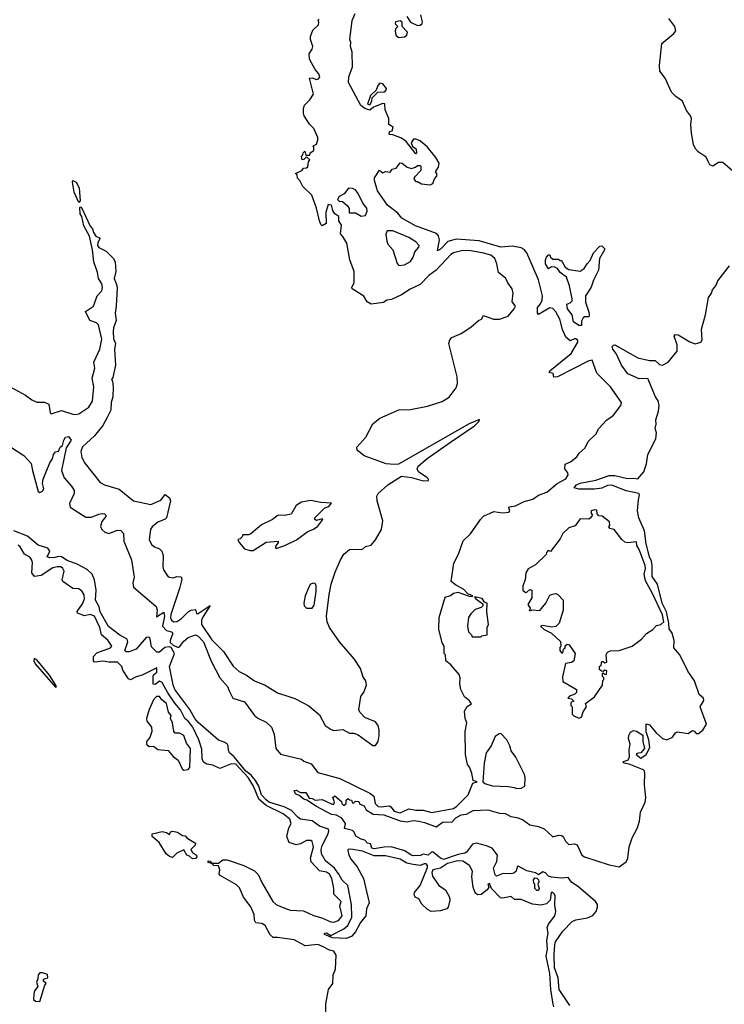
# Model space of a CAD drawing. Extents: x 2494106 to 2685573, y 758056 to 915185.
# Tile 255 of 256: x 2603706 to 2608595, y 817882 to 824711. Entities that reach past the tile are written whole.
import ezdxf

# ---------------------------------------------------------------- set-up
doc = ezdxf.new("R2010")
doc.units = 0

msp = doc.modelspace()

# ---------------------------------------------------------------- linework, layer by layer
at = {"layer": '0CON05XD'}
for points in [[(2606729.3, 820790.7), (2606700, 820815), (2606718.9, 820941.1), (2606751.4, 821005), (2606783.9, 821096.1), (2606834.1, 821145.9), (2606902.5, 821245), (2606925, 821267.5), (2606995, 821298.8), (2607055, 821290.8), (2607100, 821295), (2607106.7, 821305), (2607100, 821325), (2607105, 821332.5), (2607145, 821340), (2607205, 821368.6), (2607265.6, 821384.4), (2607306, 821414), (2607364.2, 821435), (2607435.2, 821494.8), (2607494.6, 821525.4), (2607511.4, 821555), (2607508.7, 821568.7), (2607487.5, 821595), (2607491.4, 821628.6), (2607526.6, 821643.4), (2607571.7, 821678.3), (2607588.8, 821705), (2607628.9, 821741.1), (2607649.6, 821785), (2607703.5, 821836.5), (2607724.2, 821875.8), (2607777.1, 821932.9), (2607825, 821967.5), (2607877.6, 822035), (2607880.6, 822055), (2607805, 822163.5), (2607710.4, 822260.4), (2607678.5, 822348.5), (2607654.2, 822345), (2607436.7, 822235), (2607411.7, 822231.7), (2607406.7, 822256.7), (2607380, 822265), (2607384, 822275), (2607533.3, 822395), (2607578.1, 822475), (2607578.1, 822485), (2607565, 822498), (2607555, 822498), (2607525, 822483.8), (2607495, 822509.4), (2607471.2, 822561.2), (2607453.6, 822635), (2607425, 822686), (2607405, 822708), (2607385, 822712.2), (2607305, 822667.5), (2607298.8, 822678.8), (2607298.4, 822715), (2607318.7, 822741.3), (2607332.1, 822765), (2607333.1, 822795), (2607305, 822906.7), (2607225, 823094), (2607205, 823118.1), (2607185, 823128.1), (2607125, 823140), (2607045, 823134.5), (2606895, 823178.2), (2606735, 823188.9), (2606677.6, 823172.4), (2606625, 823118.6), (2606605, 823107.5), (2606619.2, 823185), (2606611.7, 823211.7), (2606598.7, 823228.7), (2606452.1, 823282.1), (2606356.7, 823335), (2606328.9, 823368.9), (2606256.7, 823425), (2606187.5, 823525), (2606167.5, 823595), (2606167.5, 823615), (2606203, 823667), (2606225, 823650), (2606245, 823657.5), (2606277, 823653), (2606290, 823675), (2606318.3, 823681.7), (2606345, 823717.5), (2606360, 823715), (2606395, 823687.5), (2606425, 823680), (2606451.7, 823688.3), (2606465, 823700), (2606485, 823700), (2606490, 823695), (2606490, 823665), (2606445, 823620), (2606440, 823605), (2606455, 823590), (2606465, 823590), (2606493, 823573), (2606555, 823566.7), (2606572.5, 823575), (2606583, 823607), (2606600, 823625), (2606600, 823645), (2606590, 823655), (2606611.7, 823688.3), (2606616.1, 823716.1), (2606593.3, 823755), (2606535, 823827.5), (2606485, 823871.2), (2606455, 823882.5), (2606438.3, 823881.7), (2606423, 823857), (2606431.7, 823831.7), (2606457.5, 823815), (2606460, 823785), (2606455, 823780), (2606386.4, 823866.4), (2606355, 823890), (2606295, 823912.5), (2606270, 823915), (2606272.5, 823935), (2606289.3, 823940.7), (2606297.5, 823965), (2606267.5, 823985), (2606266.4, 824026.4), (2606242.5, 824085), (2606238.3, 824128.3), (2606225, 824130), (2606160, 824105), (2606135, 824083.3), (2606100, 824095), (2606073.3, 824115), (2605986.2, 824275), (2605988.8, 824315), (2606015.9, 824384.1), (2606013.8, 824485), (2606001.2, 824525), (2606003, 824553), (2605996.7, 824575), (2606013.8, 824705), (2606033.8, 824755)], [(2603645, 822162.5), (2603745, 822107.5), (2603790, 822075), (2603825, 822057.5), (2603878.3, 822058.3), (2603908.8, 822045), (2603917.5, 821985), (2603925, 821977.5), (2603995, 822000), (2604074.4, 821974.4), (2604095, 821973.1), (2604115, 821977.1), (2604185, 822022.9), (2604210.7, 822065), (2604220, 822165), (2604209.5, 822225), (2604227.8, 822295), (2604220.6, 822335), (2604262.5, 822425), (2604275.4, 822495), (2604251.4, 822595), (2604238.3, 822608.3), (2604192, 822625), (2604163.3, 822686.7), (2604218.8, 822725), (2604242.5, 822795), (2604275, 822830), (2604280.4, 822855), (2604275, 822880), (2604252, 822915), (2604245, 822957.5), (2604220.9, 823030.9), (2604210, 823115), (2604189.1, 823209.1), (2604151.4, 823281.4), (2604136.6, 823346.6), (2604124.7, 823365), (2604123.2, 823406.8), (2604125, 823412.5), (2604135, 823408), (2604195, 823278), (2604210, 823260), (2604217.1, 823235), (2604235, 823210), (2604263.8, 823195), (2604247.9, 823165), (2604244.5, 823144.5), (2604255, 823132), (2604306.7, 823105), (2604357.5, 823055), (2604368.8, 823028.8), (2604372.9, 822965), (2604361.2, 822915), (2604378.1, 822875), (2604381.2, 822851.2), (2604375.8, 822725), (2604367.1, 822675), (2604376, 822625), (2604357.2, 822575), (2604353.2, 822545), (2604357, 822497), (2604370, 822465), (2604364.4, 822425), (2604370.5, 822315), (2604351.7, 822228.3), (2604343.8, 822215), (2604350, 822205), (2604353.8, 822165), (2604352.9, 822095), (2604341.5, 822055), (2604337.2, 822002.8), (2604315, 821957.5), (2604282.6, 821897.4), (2604225, 821825.8), (2604141.9, 821748.1), (2604129.4, 821715), (2604135.7, 821675), (2604158, 821635), (2604265, 821501.2), (2604295, 821486), (2604395, 821454), (2604494.6, 821374.6), (2604615, 821347.5), (2604685, 821378), (2604715, 821417.5), (2604745.5, 821395.5), (2604751.4, 821375), (2604723.4, 821256.6), (2604714.4, 821245.6), (2604665, 821226.9), (2604625, 821193.3), (2604613.8, 821175), (2604603.6, 821106.4), (2604620.3, 821070.3), (2604640, 821055), (2604675, 821042), (2604692, 821025), (2604702, 820995), (2604699.2, 820915), (2604704.4, 820894.4), (2604735.7, 820845.7), (2604770.3, 820840.3), (2604795, 820848), (2604825, 820846.2), (2604830.8, 820830.8), (2604814.7, 820765), (2604753.7, 820585), (2604751.2, 820561.2), (2604759.4, 820545), (2604775, 820535.5), (2604795, 820536.1), (2604825, 820554.7), (2604874.5, 820605), (2604895, 820615.5), (2604925, 820620), (2604933.3, 820593.3), (2604943.3, 820593.3), (2605027.5, 820647.5), (2604977.7, 820572.3), (2604968.1, 820545), (2604966.4, 820515), (2605039.7, 820409.7), (2605119.3, 820329.3), (2605186.1, 820226.1), (2605229.1, 820189.1), (2605278.8, 820165), (2605334.3, 820124.3), (2605408.8, 820095), (2605495, 820041.2), (2605574.3, 820015.7), (2605615, 820001.8), (2605712.2, 819952.2), (2605785, 819888.8), (2605825.8, 819815.8), (2605867.3, 819787.3), (2605885, 819781.4), (2605946.9, 819786.9), (2605995, 819763.3), (2606025, 819762.5), (2606055, 819750), (2606155, 819677.5), (2606175, 819677.5), (2606192.5, 819705), (2606200, 819745), (2606200, 819785), (2606192.5, 819815), (2606175, 819840), (2606100.7, 819870.7), (2606067, 819907), (2606060, 819925), (2606073.6, 820016.4), (2606093.6, 820046.4), (2606111.2, 820095), (2606108, 820125), (2606089.7, 820149.7), (2606070.3, 820210.3), (2606027.6, 820277.6), (2605925.7, 820395), (2605855.5, 820495), (2605839.5, 820535), (2605835.7, 820575), (2605854.2, 820724.2), (2605867.1, 820795), (2605895, 820880), (2605930.8, 820965), (2605955, 821003.8), (2605995, 821036.2), (2606085, 821038), (2606105, 821056.2), (2606145, 821066.7), (2606175, 821102.5), (2606216.2, 821175), (2606224.4, 821235), (2606185.6, 821375), (2606184.3, 821405.7), (2606192.5, 821425), (2606260.9, 821485), (2606355, 821544.6), (2606423.3, 821535), (2606505, 821512.2), (2606542.5, 821515), (2606541.2, 821525), (2606530, 821535), (2606472.5, 821575), (2606463.8, 821595), (2606471.5, 821615), (2606532.5, 821667.5), (2606695, 821780), (2606861.2, 821895), (2606892.5, 821925), (2606897, 821937), (2606825, 821907.8), (2606335, 821629.2), (2606304.8, 821624.8), (2606249.5, 821629.5), (2606096.4, 821686.4), (2606046.2, 821725), (2606046, 821745), (2606108, 821815), (2606155, 821908), (2606205, 821946.9), (2606335.9, 822004.1), (2606416.4, 822006.4), (2606535, 822030), (2606637.9, 822062.1), (2606685, 822093.8), (2606733.3, 822156.7), (2606743.4, 822186.6), (2606741.6, 822235), (2606684.4, 822465), (2606689.3, 822490.7), (2606705, 822507.5), (2606770, 822535), (2606835, 822577.5), (2606890, 822625), (2606910, 822635), (2606925, 822660), (2606994.3, 822634.3), (2607035, 822634.3), (2607095, 822653.8), (2607135.8, 822705), (2607146, 822725), (2607124, 822755), (2607129.2, 822815), (2607122.5, 822845), (2607092, 822885), (2607078.8, 822915), (2607027.7, 822957.7), (2607016.8, 823016.8), (2607002.5, 823055), (2606975, 823078.5), (2606925, 823092.7), (2606835, 823107.1), (2606779.4, 823109.4), (2606715.4, 823094.6), (2606697.1, 823082.9), (2606595.6, 822975), (2606544.2, 822935.8), (2606485, 822874.5), (2606415, 822842.7), (2606355, 822802.9), (2606285, 822770.8), (2606252.5, 822765), (2606229.3, 822750.7), (2606145, 822737.5), (2606117.5, 822755), (2606093, 822793), (2606013.8, 822845), (2606011.2, 822855), (2606027, 822887), (2606027.5, 822965), (2605997.5, 823045), (2605975, 823160), (2605948.3, 823208.3), (2605932.5, 823225), (2605937.5, 823285), (2605920, 823315), (2605920, 823345), (2605892.5, 823365), (2605878.3, 823388.3), (2605870, 823425), (2605845, 823430), (2605828.8, 823375), (2605831.7, 823298.3), (2605805, 823282.5), (2605795, 823290), (2605786.2, 823315), (2605764.3, 823405), (2605732.5, 823495), (2605670, 823555), (2605650, 823595), (2605633, 823613), (2605630, 823635), (2605620, 823645), (2605662.5, 823665), (2605675, 823682.5), (2605696.4, 823683.6), (2605705, 823690), (2605710, 823725), (2605718.3, 823738.3), (2605695, 823760), (2605678.3, 823741.7), (2605665, 823740), (2605660, 823765), (2605670, 823775), (2605671.7, 823788.3), (2605685, 823800), (2605691.7, 823771.7), (2605718.3, 823771.7), (2605721.7, 823788.3), (2605745.8, 823804.2), (2605746.4, 823826.4), (2605740, 823835), (2605765, 823848.8), (2605775.5, 823875), (2605774.5, 823895), (2605747.1, 823957.1), (2605715.9, 823985.9), (2605678.6, 824045), (2605673.9, 824063.9), (2605674.6, 824095.4), (2605682.6, 824117.4), (2605720, 824155), (2605743.8, 824195), (2605717.5, 824305), (2605735, 824308.8), (2605765, 824296.7), (2605778.8, 824301.2), (2605788, 824315), (2605781.2, 824335), (2605756.7, 824365), (2605717, 824437), (2605713.8, 824475), (2605735, 824506.7), (2605740, 824525), (2605723.8, 824575), (2605724, 824595), (2605740.6, 824639.4), (2605780, 824675), (2605782.5, 824695), (2605777.5, 824705), (2605783.3, 824715)], [(2606335, 824587.5), (2606375, 824593.3), (2606392.5, 824605), (2606396.7, 824625), (2606360, 824665), (2606360, 824695), (2606345, 824702.5), (2606313, 824697), (2606311.7, 824681.7), (2606330, 824665), (2606315, 824650), (2606310, 824635), (2606316.7, 824605), (2606335, 824587.5)], [(2606393, 824733), (2606416.7, 824695), (2606465, 824670)], [(2606465, 824670), (2606485, 824673.3), (2606498.8, 824685), (2606500, 824695), (2606490, 824745)], [(2608655, 823660.4), (2608585, 823720.5), (2608555, 823720), (2608515, 823694.4), (2608493.5, 823703.5), (2608483.5, 823726.5), (2608468.6, 823758.6), (2608414.2, 823794.2), (2608394.8, 823814.8), (2608380, 823845), (2608367.3, 823925), (2608362.5, 823985), (2608366.7, 824025), (2608360.6, 824045), (2608331.4, 824081.4), (2608305, 824145.6), (2608258.9, 824178.9), (2608229.3, 824209.3), (2608184.2, 824305), (2608148, 824355), (2608146.1, 824393.9), (2608162.3, 824545), (2608245.6, 824614.4), (2608257.8, 824635), (2608250.7, 824665), (2608208.9, 824718.9)], [(2606135, 824120), (2606150, 824145), (2606151.7, 824168.3), (2606191.7, 824208.3), (2606235, 824210), (2606248.3, 824221.7), (2606250, 824235), (2606225, 824267.5), (2606205, 824270), (2606190, 824255), (2606178.3, 824221.7), (2606140, 824185), (2606120, 824125), (2606135, 824120)], [(2604115, 823443.3), (2604082.9, 823515), (2604071.5, 823585), (2604075, 823595.6), (2604098.2, 823585), (2604119.3, 823545), (2604124.2, 823455.8), (2604115, 823443.3)], [(2606075, 823347.5), (2606105, 823352.5), (2606116.4, 823383.6), (2606114, 823405), (2606087.8, 823437.8), (2606055, 823506.7), (2606035, 823531.2), (2606015, 823540), (2605988.3, 823541.7), (2605956.4, 823503.6), (2605922.5, 823485), (2605910, 823465), (2605923, 823453), (2605945, 823450), (2605979.3, 823419.3), (2605991.7, 823401.7), (2605991.7, 823371.7), (2606035, 823372.5), (2606075, 823347.5)], [(2606337.3, 823007.3), (2606375, 823011.4), (2606417.5, 823035), (2606435.7, 823065), (2606448, 823102), (2606475, 823133.3), (2606478, 823145), (2606455, 823170.8), (2606405, 823200.9), (2606295, 823245.6), (2606255, 823246.7), (2606246.1, 823223.9), (2606252.9, 823175), (2606260, 823155), (2606293.8, 823115), (2606325, 823021.2), (2606337.3, 823007.3)], [(2607585, 822590.5), (2607548.8, 822615), (2607539.4, 822665), (2607505.8, 822705), (2607501.2, 822738.8), (2607525, 822747.5), (2607538.3, 822761.7), (2607540, 822775), (2607520.8, 822865), (2607500, 822925), (2607457, 822957), (2607436.4, 822986.4), (2607420, 822995), (2607395, 822996.7), (2607374.2, 822984.2), (2607355, 823017.5), (2607353.9, 823046.1), (2607360, 823065), (2607375, 823080), (2607385, 823080), (2607390, 823065), (2607405, 823050), (2607445, 823050), (2607455, 823040), (2607465, 823040), (2607490, 822995), (2607515, 822977.5), (2607595, 822966.7), (2607623.3, 822985), (2607642.7, 823017.3), (2607665, 823040), (2607686.2, 823095), (2607730.7, 823139.3), (2607745, 823142.5), (2607762.5, 823125), (2607763.3, 823115), (2607729.4, 823055), (2607722.9, 822975), (2607686.9, 822905), (2607671.4, 822855), (2607630.8, 822795), (2607631.4, 822751.4), (2607656.7, 822675), (2607657.5, 822655), (2607655, 822650), (2607625, 822650), (2607615, 822642.5), (2607605, 822620), (2607605, 822591.2), (2607585, 822590.5)], [(2607584.8, 818694.8), (2607535, 818728.2), (2607512.2, 818762.2), (2607466, 818756), (2607395.6, 818764.4), (2607375, 818770.9), (2607355, 818794.5), (2607335, 818800.5), (2607305, 818780), (2607285, 818793.3), (2607225, 818807.1), (2607165, 818839.2), (2607156.7, 818835), (2607151.4, 818805), (2607135, 818792.2), (2607115, 818787.1), (2607060.7, 818789.3), (2607015, 818770), (2607005, 818780), (2606994.3, 818825), (2607017.1, 818872.9), (2607021.2, 818915), (2606985, 818963.8), (2606945, 818981.5), (2606875, 818998.5), (2606847, 818993), (2606805, 818935.8), (2606795, 818930), (2606748.3, 818921.7), (2606646.7, 818886.7), (2606626, 818895), (2606575, 818936.7), (2606563, 818937), (2606540, 818915), (2606505, 818922.5), (2606486.5, 818913.5), (2606435, 818911.9), (2606421.2, 818915), (2606377, 818947), (2606283.4, 818973.4), (2606235, 818971.9), (2606165, 818960), (2606150, 818965), (2606140, 818995), (2606120, 819000), (2606100.7, 819020.7), (2606076.1, 819026.1), (2606037, 819047), (2606026.7, 819075), (2606015, 819086.7), (2605960, 819100), (2605967.5, 819135), (2605941.7, 819171.7), (2605905, 819192.5), (2605868.8, 819198.8), (2605765, 819254.4), (2605698.3, 819298.3), (2605676.7, 819305), (2605645, 819330), (2605620.5, 819340.5), (2605610, 819365), (2605625, 819366.7), (2605655, 819350), (2605691.7, 819351.7), (2605715, 819312.5), (2605735, 819310), (2605755, 819297.5), (2605805, 819303.3), (2605875, 819270), (2605885, 819270), (2605890, 819285), (2605877.5, 819315), (2605893, 819327), (2605938.3, 819288.3), (2605940, 819275), (2605955, 819260), (2605970, 819275), (2605971.7, 819298.3), (2605985, 819310), (2605995, 819300), (2606008.3, 819298.3), (2606015, 819280), (2606025, 819280), (2606035, 819290), (2606058.3, 819288.3), (2606065, 819270), (2606095, 819257.5), (2606110.9, 819230.9), (2606159.5, 819199.5), (2606232.5, 819195), (2606345.4, 819155.4), (2606395, 819148.1), (2606435, 819155.5), (2606475, 819151.4), (2606515, 819142.9), (2606595, 819112.5), (2606645, 819146.9), (2606705, 819145.7), (2606732.5, 819175), (2606768.8, 819195), (2606805, 819200.6), (2606852.5, 819225), (2606955, 819231.2), (2607035, 819208.5), (2607075, 819205.5), (2607113.7, 819183.7), (2607155, 819177.4), (2607195, 819162.8), (2607246.6, 819126.6), (2607305.2, 819115.2), (2607345, 819098.8), (2607405, 819043.5), (2607445, 819055.4), (2607465, 819051.8), (2607476.7, 819045), (2607492.3, 819012.3), (2607515, 818990.8), (2607555, 818995.6), (2607575, 818986.7), (2607607.1, 818917.1), (2607625, 818904.1), (2607795, 818847.9), (2607864.5, 818835.5), (2607915, 818870), (2607925.2, 818894.8), (2607934.3, 818975), (2607955, 819035.6), (2607992.5, 819105), (2608007, 819153), (2608013.3, 819215), (2608046.4, 819283.6), (2608050.5, 819315), (2608041.2, 819405), (2608044.4, 819484.4), (2608038, 819505), (2607935, 819548), (2607900, 819555), (2607892.5, 819565), (2607925.8, 819574.2), (2607938, 819595), (2607934.4, 819645), (2607942, 819685), (2607931.1, 819725), (2607931.9, 819745), (2607945, 819770), (2607965, 819781.2), (2607985, 819776), (2608028.6, 819748.6), (2608028.6, 819705), (2608040, 819655), (2608015, 819626.2), (2607988.3, 819621.7), (2607982.5, 819615), (2608015, 819590), (2608052.5, 819615), (2608077.8, 819662.2), (2608070.9, 819715), (2608052.2, 819772.2), (2608053.3, 819826.7), (2608075, 819820), (2608123.1, 819765), (2608165, 819724.4), (2608195, 819716.9), (2608235, 819734.4), (2608256.4, 819763.6), (2608269.1, 819770.9), (2608345, 819758.9), (2608375, 819780), (2608386.2, 819776.2), (2608399.2, 819759.2), (2608415, 819760.9), (2608445, 819783.8), (2608471.2, 819825), (2608428, 819945), (2608451.7, 819988.3), (2608450.8, 820005), (2608420.7, 820030.7), (2608389.2, 820125), (2608341.7, 820191.7), (2608285.4, 820305.4), (2608245.6, 820355), (2608246.6, 820405), (2608232.5, 820455), (2608212.6, 820485), (2608210.7, 820525), (2608192.7, 820605), (2608163.8, 820665), (2608132, 820795), (2608095, 820848.8), (2608093.5, 820925), (2608090.2, 820955), (2608075.8, 820985), (2608051.7, 821075), (2608040, 821165), (2608001.4, 821255), (2607993.6, 821305), (2607998.7, 821381.3), (2608006.9, 821415), (2608001.2, 821425), (2607915, 821443.4), (2607815, 821481.6), (2607785, 821479.6), (2607745, 821462.9), (2607695, 821453.7), (2607585, 821454.6), (2607552.5, 821465), (2607568.8, 821485), (2607595, 821495.6), (2607702.8, 821517.2), (2607795, 821549.6), (2607835, 821548.5), (2607922.2, 821527.8), (2607965, 821530.9), (2607995, 821526), (2608035.7, 821575), (2608055, 821630), (2608064.3, 821695.7), (2608119.2, 821805), (2608124, 821845), (2608116, 821875), (2608121.4, 821905), (2608118.6, 821935), (2608138.8, 821995), (2608142.5, 822035), (2608136.4, 822066.4), (2608116.4, 822096.4), (2608065, 822222.5), (2608005, 822220), (2607925.9, 822255.9), (2607882.5, 822315), (2607845, 822396), (2607821.1, 822425), (2607817.5, 822445), (2607825, 822454.4), (2607835.3, 822455.3), (2607995, 822366.9), (2608075, 822346.7), (2608115, 822347.5), (2608145, 822318.8), (2608165, 822315.8), (2608205, 822336.7), (2608267.7, 822412.3), (2608268, 822455), (2608247.5, 822515), (2608253, 822527), (2608275, 822526.2), (2608355, 822476.7), (2608393.6, 822463.6), (2608432.5, 822475), (2608441.7, 822491.7), (2608437.2, 822565), (2608465.3, 822665), (2608484.6, 822785.4), (2608505.3, 822815), (2608512.3, 822837.7), (2608535, 822865.8), (2608550.4, 822899.6), (2608630.4, 823005)], [(2603602, 821775), (2603735, 821689.4), (2603785, 821632.5), (2603795.5, 821585), (2603835, 821437.5), (2603845, 821431.2), (2603865, 821440), (2603872.3, 821457.7), (2603864.4, 821495), (2603868.1, 821525), (2603915, 821636.7), (2603934, 821666), (2603939.4, 821695), (2603955, 821714), (2603975, 821717.5), (2603986.7, 821745), (2604001.7, 821758.3), (2604010.8, 821795), (2604023.8, 821815), (2604045, 821820), (2604061.9, 821795), (2604028.6, 821741.4), (2603995.6, 821585), (2604015, 821533.3), (2604065.6, 821475.6), (2604084, 821445), (2604083.1, 821425), (2604052.2, 821355), (2604055, 821330), (2604165, 821260), (2604205, 821260.5), (2604255, 821281.9), (2604277, 821287), (2604295, 821283.8), (2604303.8, 821275), (2604303.8, 821265), (2604275, 821231.2), (2604267.5, 821195), (2604275, 821174.2), (2604295.4, 821155.4), (2604325, 821148.2), (2604385, 821170), (2604408.6, 821168.6), (2604426.9, 821146.9), (2604428.6, 821095), (2604481.5, 820965), (2604498.9, 820845), (2604490.9, 820805), (2604495.5, 820775), (2604652, 820642), (2604660.6, 820615), (2604655, 820570), (2604705, 820602), (2604709.7, 820575), (2604695.8, 820505), (2604725, 820475.3), (2604759.2, 820465), (2604769.4, 820455), (2604749.1, 820405), (2604750.9, 820390.9), (2604771.6, 820371.6), (2604805, 820356.7), (2604815, 820360.8), (2604845, 820400.8), (2604875, 820425.3), (2604925, 820444.3), (2604945, 820434.4), (2604980, 820395), (2605035, 820262.5), (2605095.3, 820145.3), (2605146.5, 820086.5), (2605158.8, 820055), (2605185.4, 820005.4), (2605265, 819979.5), (2605335, 819884.5), (2605357, 819867), (2605415, 819838.2), (2605453.3, 819803.3), (2605470.5, 819755), (2605484, 819655), (2605515, 819616.7), (2605661.7, 819581.7), (2605678.3, 819568.3), (2605729.3, 819549.3), (2605775, 819490), (2605927.8, 819447.8), (2606135.7, 819345.7), (2606163.3, 819325), (2606171.2, 819275), (2606193.7, 819253.7), (2606215, 819250.3), (2606269.4, 819259.4), (2606282, 819252), (2606305, 819222), (2606345, 819209.7), (2606405, 819236.7), (2606455, 819229.1), (2606505, 819227.5), (2606565, 819212.5), (2606715, 819238.9), (2606738.8, 819255), (2606817.5, 819335), (2606850, 819415), (2606880, 819425), (2606853, 819433), (2606842.5, 819485), (2606827, 819527), (2606812.5, 819545), (2606800, 819615), (2606797.5, 819775), (2606807.5, 819835), (2606797.5, 819865), (2606792.5, 819915), (2606811.7, 819948.3), (2606840, 819965), (2606826.4, 819986.4), (2606792.5, 820015), (2606767.5, 820065), (2606760, 820105), (2606762.5, 820145), (2606755, 820170), (2606696.4, 820236.4), (2606662.5, 820265), (2606660, 820305), (2606650, 820315), (2606650, 820365), (2606638.3, 820388.3), (2606614.2, 820484.2), (2606616, 820565), (2606657.5, 820705), (2606695, 820717.5), (2606715.8, 820734.2), (2606745, 820740), (2606825, 820713.3), (2606845, 820710), (2606850, 820715), (2606817.5, 820727.5), (2606787.9, 820757.9), (2606729.3, 820790.7)], [(2605305, 821028.8), (2605325, 821030), (2605415, 821087.5), (2605500, 821095), (2605500, 821085), (2605477.5, 821055), (2605485, 821043.3), (2605545.6, 821064.4), (2605625.6, 821104.4), (2605705, 821160.8), (2605745, 821176.7), (2605775, 821197.5), (2605810, 821245), (2605805, 821250), (2605765, 821237.5), (2605753.3, 821243.3), (2605753.3, 821255), (2605823.6, 821326.4), (2605850, 821335), (2605868.3, 821358.3), (2605795, 821362.5), (2605725, 821376.7), (2605660, 821365), (2605625, 821342.5), (2605588.8, 821281.2), (2605543, 821273), (2605500, 821275), (2605460, 821245), (2605382.5, 821207.5), (2605310, 821145), (2605293, 821137), (2605253, 821137), (2605250, 821125), (2605235, 821110), (2605220, 821105), (2605227.5, 821085), (2605265, 821040), (2605305, 821028.8)], [(2607585, 819867.5), (2607605, 819872.5), (2607615, 819910), (2607637.5, 819945), (2607631.7, 819968.3), (2607693.3, 820015), (2607750, 820095), (2607753, 820127), (2607760, 820135), (2607760, 820145), (2607750, 820155), (2607750, 820175), (2607755, 820180), (2607765, 820170), (2607778.3, 820171.7), (2607780, 820195), (2607765, 820200), (2607755, 820190), (2607741.7, 820191.7), (2607730, 820205), (2607730, 820225), (2607740, 820235), (2607745, 820260), (2607755, 820260), (2607765, 820250), (2607780, 820255), (2607775.8, 820305), (2607783.8, 820325), (2607805, 820334.2), (2607865, 820336.7), (2607955, 820366.7), (2608020, 820415), (2608055.8, 820454.2), (2608097.9, 820482.1), (2608125, 820508.8), (2608155, 820516), (2608176, 820535), (2608165, 820583.8), (2608095, 820736.7), (2608048.1, 820818.1), (2608039.7, 820865), (2608048.1, 820905), (2608046.1, 820926.1), (2608005, 821036), (2607988.1, 821065), (2607985, 821090), (2607925, 821083.3), (2607905, 821087.5), (2607883.8, 821105), (2607830, 821175), (2607801.7, 821181.7), (2607792.5, 821192.5), (2607800, 821205), (2607799.3, 821229.3), (2607747, 821267), (2607725, 821270), (2607713, 821283), (2607709.3, 821309.3), (2607695, 821312.5), (2607670, 821305), (2607670, 821285), (2607680, 821275), (2607665, 821252.5), (2607655, 821247.5), (2607595, 821250), (2607559.3, 821200.7), (2607515, 821187.5), (2607473.6, 821146.4), (2607455, 821110), (2607388.3, 821021.7), (2607371.7, 821028.3), (2607360, 821015), (2607358.3, 821001.7), (2607285, 820930), (2607235, 820902.5), (2607218.8, 820875), (2607213.3, 820825), (2607197.5, 820785), (2607197.5, 820755), (2607215, 820737.5), (2607225, 820740), (2607245, 820760), (2607260, 820755), (2607259.3, 820700.7), (2607232.5, 820655), (2607250, 820625), (2607240, 820615), (2607245, 820610), (2607262.5, 820617.5), (2607315, 820612.5), (2607357.5, 820665), (2607385, 820720), (2607403, 820727), (2607425, 820730), (2607440, 820725), (2607477.5, 820685), (2607477.5, 820615), (2607450, 820525), (2607427, 820503), (2607395, 820497.5), (2607335, 820510), (2607320, 820505), (2607345, 820482.5), (2607396.4, 820456.4), (2607458.3, 820398.3), (2607460, 820365), (2607453, 820357), (2607452.5, 820335), (2607465, 820320), (2607475, 820320), (2607480, 820345), (2607490, 820355), (2607491.7, 820368.3), (2607505, 820380), (2607517.5, 820375), (2607560, 820315), (2607550, 820265), (2607535, 820252.5), (2607492.5, 820245), (2607473, 820153), (2607475, 820120), (2607545, 820080), (2607570, 820065), (2607570, 820045), (2607558.3, 820031.7), (2607521.7, 820018.3), (2607510, 820005), (2607535, 820000), (2607550, 819985), (2607530, 819975), (2607530, 819955), (2607540, 819945), (2607540, 819895), (2607551.7, 819881.7), (2607585, 819867.5)], [(2607411.2, 817865), (2607406.7, 817883.3), (2607392.3, 817985), (2607385.2, 818094.8), (2607359.6, 818215), (2607368.2, 818265), (2607363.4, 818325), (2607373.6, 818375), (2607365.5, 818415), (2607375, 818438), (2607418, 818495), (2607426.2, 818525), (2607418.3, 818568.3), (2607421.4, 818635), (2607416.9, 818645), (2607405, 818656.1), (2607393.9, 818656.1), (2607386.1, 818603.9), (2607361.6, 818578.4), (2607325, 818570.4), (2607265, 818575.5), (2607185, 818608.4), (2607139.5, 818609.5), (2607115, 818630), (2607055, 818617.9), (2607041, 818621), (2606978.8, 818685), (2606965, 818720), (2606953.2, 818715), (2606960, 818695), (2606948.5, 818675), (2606906.9, 818643.1), (2606881.5, 818641.5), (2606865.2, 818655.2), (2606851.1, 818695), (2606843.7, 818765), (2606848.6, 818805), (2606826.7, 818845), (2606781.2, 818875), (2606746.8, 818876.8), (2606675, 818858.2), (2606625, 818826.1), (2606572.5, 818815), (2606565.5, 818795), (2606570.7, 818770.7), (2606613.3, 818705), (2606659.2, 818675), (2606686.9, 818625), (2606691.4, 818605), (2606679.2, 818555), (2606668.8, 818545), (2606625, 818530.5), (2606560, 818525), (2606535, 818538.8), (2606495, 818576), (2606475, 818613.3), (2606450, 818625), (2606442.7, 818642.7), (2606445, 818656.2), (2606483.9, 818706.1), (2606535, 818830), (2606536.5, 818845), (2606526.9, 818855), (2606513.2, 818856.8), (2606485, 818845.5), (2606435, 818850.4), (2606391.4, 818861.4), (2606345, 818888.6), (2606245, 818910.4), (2606165, 818911.1), (2606085, 818944.3), (2606002.6, 818957.4), (2605985, 818955.6), (2605982, 818948), (2605989.4, 818915), (2606005.9, 818885), (2606048, 818835), (2606090.7, 818755), (2606130.6, 818585), (2606113.1, 818545), (2606107.3, 818495), (2606070.4, 818449.6), (2606035, 818384.3), (2606009.2, 818355), (2605972.3, 818337.7), (2605877, 818343), (2605820, 818365), (2605820, 818375), (2605835, 818376.7), (2605865, 818360), (2605955.6, 818404.4), (2605981.9, 818428.1), (2606009.4, 818485), (2606008.8, 818575), (2605983.6, 818705), (2605942.7, 818742.7), (2605920.7, 818785), (2605890, 818825), (2605827.2, 818877.2), (2605800.5, 818925), (2605798.1, 818955), (2605803.7, 818983.7), (2605846.4, 819065), (2605851.4, 819085), (2605847.4, 819097.4), (2605785, 819116.9), (2605735, 819154.3), (2605655, 819166.7), (2605635, 819179.1), (2605592.7, 819225), (2605540.6, 819250.6), (2605435, 819284.5), (2605415, 819299), (2605383.2, 819335), (2605364.7, 819394.7), (2605341.7, 819435), (2605310.9, 819470.9), (2605275, 819499.7), (2605195, 819598.8), (2605161.9, 819625), (2605153.8, 819643.8), (2605152.5, 819675), (2605145, 819687.3), (2605125, 819700.8), (2605084.1, 819714.1), (2604945, 819837.2), (2604921.7, 819865), (2604886.8, 819926.8), (2604781.1, 820065), (2604771.7, 820098.3), (2604745.9, 820225), (2604780.6, 820315), (2604757.5, 820357.5), (2604742.2, 820362.2), (2604713.3, 820356.7), (2604675, 820324.6), (2604656.7, 820325), (2604620.3, 820360.3), (2604610.8, 820415), (2604606, 820425), (2604595, 820428.6), (2604584.2, 820425), (2604515, 820345.8), (2604465, 820327.5), (2604445, 820326.2), (2604436.2, 820336.2), (2604455.5, 820395), (2604450.5, 820415), (2604401, 820441), (2604322.4, 820502.4), (2604264.7, 820605), (2604257.8, 820637.8), (2604232.7, 820685), (2604236.9, 820755), (2604225.3, 820825), (2604209.5, 820865), (2604175, 820897.8), (2604103.8, 820935), (2604035, 820960.7), (2603995, 820984.7), (2603975, 820987.8), (2603949, 820981), (2603915, 820978.9), (2603896.7, 820985), (2603914.4, 821025), (2603901.9, 821045), (2603835, 821066), (2603758.8, 821128.8), (2603665.8, 821165)], [(2605828, 817775), (2605828.8, 817885), (2605848, 817985), (2605878.8, 818025), (2605880.8, 818085), (2605896.2, 818125), (2605902.7, 818222.7), (2605885, 818250.8), (2605855, 818256.9), (2605811.3, 818281.3), (2605774.6, 818295.4), (2605687, 818287), (2605609.7, 818329.7), (2605495, 818345.8), (2605465, 818344), (2605442.7, 818362.7), (2605408.9, 818428.9), (2605385, 818441.2), (2605345, 818445.7), (2605335.5, 818465), (2605331.5, 818505), (2605308.7, 818558.7), (2605257.8, 818625), (2605230.6, 818690.6), (2605209.5, 818709.5), (2605096.2, 818775), (2605090, 818785), (2605093.3, 818815), (2605085, 818841.2), (2605053.8, 818843.8), (2605038.3, 818858.3), (2605013.3, 818865), (2605013.9, 818876.1), (2605026.7, 818875), (2605040.7, 818860.7), (2605085, 818860), (2605115, 818883.8), (2605145, 818884), (2605260, 818845), (2605335, 818807.5), (2605360.9, 818780.9), (2605385, 818726.2), (2605462.9, 818595), (2605484.2, 818575), (2605515, 818558.9), (2605582.5, 818535), (2605675, 818529.1), (2605745, 818497.5), (2605801.7, 818481.7), (2605865, 818453.8), (2605885, 818452.1), (2605917.4, 818462.6), (2605943.8, 818495), (2605926, 818565), (2605935.5, 818595), (2605886.5, 818646.5), (2605886.1, 818685), (2605871.3, 818755), (2605856.2, 818785), (2605835, 818799.2), (2605785, 818806.5), (2605729.2, 818869.2), (2605722.9, 818895), (2605745.3, 818975), (2605735, 819012), (2605725, 819018.6), (2605695, 819016.9), (2605655, 818995.7), (2605625, 818987.5), (2605576.2, 819005), (2605560, 819045), (2605574.3, 819105), (2605589.1, 819135), (2605579.2, 819165), (2605535, 819203.3), (2605415, 819260.5), (2605364.3, 819304.3), (2605328.4, 819395), (2605291.7, 819455), (2605205, 819547.6), (2605175, 819550), (2605095, 819517.8), (2605045, 819541.2), (2605005, 819546.4), (2604981.1, 819561.1), (2604972.9, 819585), (2604970.4, 819650.4), (2604948.5, 819715), (2604906.5, 819805), (2604875, 819845.6), (2604851.1, 819865), (2604821.6, 819925), (2604781.1, 819971.1), (2604732.7, 820042.7), (2604695, 820114.6), (2604675, 820122.1), (2604645, 820100.8), (2604631.2, 820101.2), (2604631.2, 820155), (2604635, 820167.5), (2604656.2, 820185), (2604656.2, 820216.2), (2604555.5, 820164.5), (2604515, 820154), (2604475, 820131.2), (2604459.7, 820139.7), (2604421, 820199), (2604414.1, 820225), (2604385, 820255.2), (2604325, 820255.2), (2604285, 820262.5), (2604225.8, 820255.8), (2604217.5, 820265), (2604216.9, 820295), (2604240.7, 820319.3), (2604336, 820354), (2604344.3, 820365), (2604317, 820407), (2604273.4, 820443.4), (2604261.1, 820495), (2604225, 820573.3), (2604195, 820584.5), (2604155, 820575.5), (2604106.7, 820595), (2604105, 820606.7), (2604141.2, 820658.8), (2604155.4, 820695), (2604152.9, 820722.9), (2604138.6, 820745), (2604115, 820762.5), (2604075, 820766), (2604004.1, 820814.1), (2604000, 820825), (2604014.3, 820885), (2604005.6, 820905), (2603990, 820915), (2603965, 820916.5), (2603935, 820909.4), (2603855, 820856), (2603809.3, 820849.3), (2603790, 820875), (2603794.4, 820945), (2603787.7, 820967.7), (2603775, 820982.9), (2603738.8, 821005), (2603710, 821055), (2603695, 821067.5)], [(2605735, 820630), (2605749.3, 820650.7), (2605763.8, 820745), (2605763.3, 820785), (2605755, 820800), (2605745, 820802.5), (2605724.1, 820795.9), (2605712.5, 820775), (2605687.5, 820715), (2605677.5, 820665), (2605680, 820645), (2605695, 820630), (2605735, 820630)], [(2606905, 820430), (2606913, 820437), (2606950, 820445), (2606950, 820495), (2606957.5, 820515), (2606947.5, 820605), (2606950, 820665), (2606931.7, 820671.7), (2606915, 820697.5), (2606862.5, 820707.5), (2606870, 820695), (2606918.3, 820658.3), (2606920, 820645), (2606907, 820633), (2606865, 820620), (2606835, 820590), (2606820, 820565), (2606812.5, 820505), (2606820, 820465), (2606840, 820445), (2606845, 820430), (2606905, 820430)], [(2603955, 820082.5), (2603960, 820085), (2603956.7, 820095), (2603913.3, 820165), (2603825, 820270), (2603805, 820280), (2603803.3, 820265), (2603813.9, 820243.9), (2603955, 820082.5)], [(2604845, 819506.7), (2604875, 819510), (2604886.7, 819523.3), (2604890.6, 819655), (2604862, 819692), (2604844.4, 819745), (2604815, 819763.1), (2604785, 819763.3), (2604776.2, 819775), (2604766.7, 819835), (2604752.5, 819865), (2604756.7, 819885), (2604738.3, 819908.3), (2604725, 819968), (2604692.5, 819992.5), (2604675, 820016.7), (2604655, 820016.2), (2604635, 819993.8), (2604605, 819926), (2604586.7, 819865), (2604587.5, 819845), (2604620, 819805), (2604622.5, 819775), (2604608.3, 819731.7), (2604586.2, 819705), (2604586.2, 819685), (2604605, 819670.8), (2604635, 819672.5), (2604665, 819650), (2604735, 819641.2), (2604771.3, 819601.3), (2604806.2, 819575), (2604832.5, 819515), (2604845, 819506.7)], [(2607155, 819377.5), (2607185, 819380), (2607210, 819395), (2607212.5, 819455), (2607207.5, 819475), (2607147.5, 819595), (2607115, 819640), (2607107.5, 819675), (2607087, 819717), (2607045, 819760), (2607033, 819757), (2607005, 819740), (2606976.1, 819673.9), (2606943, 819627), (2606927.5, 819555), (2606920, 819425), (2606933, 819413), (2606985, 819397.5), (2607095, 819392.5), (2607136.4, 819386.4), (2607155, 819377.5)], [(2604905, 818890.6), (2604885, 818909.2), (2604865, 818915.8), (2604845, 818952.5), (2604795, 818929.4), (2604765, 818900.8), (2604745, 818907.5), (2604722, 818925), (2604674.6, 819004.6), (2604625.6, 819045), (2604624.2, 819065), (2604695, 819080.8), (2604723.8, 819073.8), (2604745, 819060), (2604751.7, 819078.3), (2604766.7, 819083.3), (2604800, 819075), (2604835, 819052.5), (2604855, 819050), (2604867.5, 819035), (2604925, 819000), (2604922.5, 818985), (2604892.5, 818955), (2604904.3, 818934.3), (2604932.9, 818915), (2604934.3, 818905), (2604925, 818893.1), (2604905, 818890.6)], [(2607305, 818670), (2607295, 818670), (2607280, 818685), (2607280, 818715), (2607273, 818723), (2607271.2, 818745), (2607280.7, 818759.3), (2607295, 818757.5), (2607306.7, 818745), (2607308.3, 818731.7), (2607300, 818715), (2607310, 818685), (2607305, 818670)], [(2607522.9, 817872.9), (2607448.9, 817985), (2607442.7, 818065), (2607417.3, 818135), (2607413.5, 818225), (2607417.8, 818295), (2607424.4, 818315), (2607475, 818388.8), (2607539.2, 818455), (2607565, 818467.5), (2607645, 818481.5), (2607682.7, 818497.3), (2607705.2, 818524.8), (2607714.7, 818555), (2607714.1, 818575), (2607701.3, 818595), (2607584.8, 818694.8)], [(2603845, 817900), (2603880, 818015), (2603890, 818025), (2603871.7, 818041.7), (2603870, 818055), (2603900, 818065), (2603898.3, 818088.3), (2603865, 818100), (2603845, 818100), (2603833, 818087), (2603831.7, 818058.3), (2603822.5, 818035), (2603832.5, 818005), (2603807.5, 817975), (2603803, 817953), (2603802.5, 817915), (2603815, 817902.5), (2603845, 817900)]]:
    msp.add_lwpolyline(points, dxfattribs=at)

doc.saveas('drawing.dxf')
